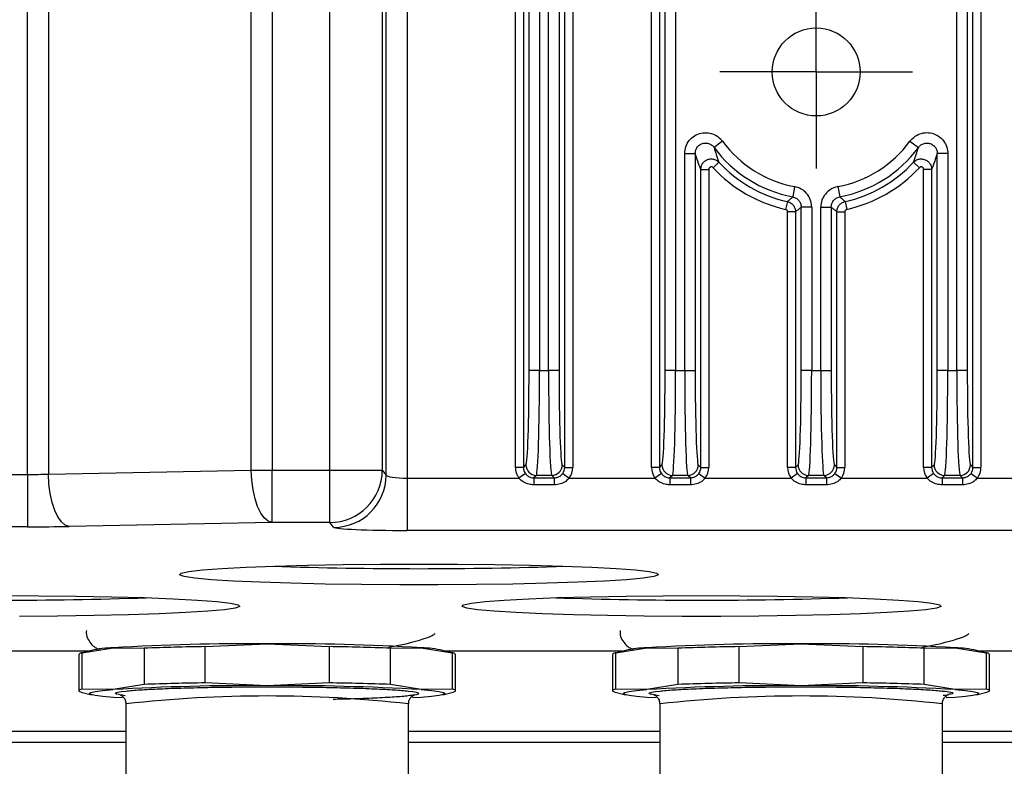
# Model space of a CAD drawing. Header units: millimetres. Extents: x 0 to 210, y 0 to 148.
# Tile 30 of 52: x 121 to 129, y 43 to 49. Entities that reach past the tile are written whole.
import ezdxf

# ---------------------------------------------------------------- set-up
doc = ezdxf.new("R2010")
doc.units = ezdxf.units.MM
doc.header["$LTSCALE"] = 0.5
doc.layers.add('FORMAT', color=7, linetype='Continuous')
doc.styles.add('SLDTEXTSTYLE0', font='TXT', dxfattribs={"width": 0.605})
doc.dimstyles.new('SLDDIMSTYLE3', dxfattribs={"dimtxt": 1.284159, "dimasz": 1.651, "dimexe": 0, "dimexo": 0.0625, "dimgap": 0.32104, "dimtad": 1, "dimdec": 1, "dimlfac": 6, "dimrnd": 1e-09, "dimzin": 12, "dimdsep": 46, "dimtxsty": 'SLDTEXTSTYLE0', "dimsah": 1, "dimcen": 0.09, "dimadec": 0, "dimazin": 3, "dimtfac": 1, "dimtdec": 1, "dimtofl": 0, "dimtmove": 0, "dimatfit": 3, "dimfxl": 0, "dimfrac": 2, "dimtolj": 1, "dimtzin": 12, "dimarcsym": 0})

# ---------------------------------------------------------------- blocks, each defined once
blk = doc.blocks.new('_D_17')
at = {"layer": 'FORMAT'}
for p, q in [((109.4117, 47.0375), (109.4117, 35.5797)), ((131.5932, 46.6416), (131.5932, 35.5797)), ((118.7876, 38.3459), (118.3466, 38.3459)), ((118.3466, 38.3459), (118.3466, 36.3737)), ((122.2174, 38.3459), (122.6584, 38.3459)), ((122.6584, 38.3459), (122.6584, 36.3737)), ((118.3466, 36.3737), (118.7876, 36.3737)), ((122.6584, 36.3737), (122.2174, 36.3737)), ((109.4117, 36.0797), (131.5932, 36.0797))]:
    blk.add_line(p, q, dxfattribs=at)
for points in [[(109.4117, 36.0797), (111.0627, 35.8257), (111.0627, 36.3337)], [(131.5932, 36.0797), (129.9422, 36.3337), (129.9422, 35.8257)]]:
    blk.add_solid(points, dxfattribs=at)
at = {"layer": 'FORMAT', "char_height": 1.32292, "attachment_point": 1, "style": 'SLDTEXTSTYLE0'}
for s, insert in [('133,1', (118.2976, 40.3452)), ('5,24', (118.7876, 38.0791))]:
    blk.add_mtext(s, dxfattribs=dict(at, insert=insert))
blk = doc.blocks.new('SW_CENTERMARKSYMBOL_2')
at = {"layer": 'FORMAT', "color": 0}
for p, q in [((0, 0.4167), (0, 0.7667)), ((0, 0), (0, 0.4167)), ((-0.4167, 0), (-0.7667, 0)), ((0, 0), (-0.4167, 0)), ((0, 0), (0, -0.4167)), ((0, 0), (0.4167, 0)), ((0.4167, 0), (0.7667, 0)), ((0, -0.4167), (0, -0.7667))]:
    blk.add_line(p, q, dxfattribs=at)

msp = doc.modelspace()

# ---------------------------------------------------------------- linework, layer by layer
at = {"color": 7, "linetype": 'Continuous', "lineweight": 25}
for p, q in [((124.959081, 52.374307), (124.959081, 46.127207)), ((125.03136, 46.127207), (125.03136, 52.374307)), ((126.042414, 52.374307), (126.042414, 46.127207)), ((128.28136, 46.127207), (128.28136, 52.374307)), ((124.875798, 46.127207), (124.875798, 52.03371)), ((125.114642, 52.03371), (125.114642, 46.127207)), ((125.959131, 46.127207), (125.959131, 52.03371)), ((128.364642, 52.03371), (128.364642, 46.127207)), ((124.767232, 45.357836), (124.767232, 51.760936)), ((124.830694, 51.760936), (124.830694, 45.357836)), ((125.159747, 45.357836), (125.159747, 51.760936)), ((125.223208, 51.760936), (125.223208, 45.357836)), ((125.850566, 45.357836), (125.850566, 51.760936)), ((125.914027, 51.760936), (125.914027, 45.357836)), ((128.409747, 45.357836), (128.409747, 51.760936)), ((128.473208, 51.760936), (128.473208, 45.357836)), ((120.883995, 45.30152), (120.883995, 51.69495)), ((121.049363, 51.69495), (121.049363, 45.304509)), ((122.664143, 45.334994), (122.664143, 51.69495)), ((122.829511, 51.69495), (122.829511, 45.334994)), ((123.290863, 45.334994), (123.290863, 51.69495)), ((123.707276, 51.69495), (123.707276, 45.334994)), ((123.737669, 45.296993), (123.737669, 51.69495)), ((123.904234, 51.69495), (123.904234, 45.272413)), ((126.415291, 47.952448), (126.348275, 47.903003)), ((127.908482, 47.952448), (127.975499, 47.903003)), ((126.114693, 46.127207), (126.114693, 47.853559)), ((126.114693, 47.853559), (126.197976, 47.853559)), ((126.197976, 47.853559), (126.197976, 46.127207)), ((128.209081, 47.853559), (128.125798, 47.853559)), ((128.125798, 46.127207), (128.125798, 47.853559)), ((128.209081, 47.853559), (128.209081, 46.127207)), ((126.38743, 47.785118), (126.340897, 47.741967)), ((127.936344, 47.785118), (127.982877, 47.741967)), ((126.24308, 45.357836), (126.24308, 47.72849)), ((126.24308, 47.72849), (126.306541, 47.72849)), ((126.306541, 47.72849), (126.306541, 45.357836)), ((128.080694, 47.72849), (128.017232, 47.72849)), ((128.017232, 45.357836), (128.017232, 47.72849)), ((128.080694, 47.72849), (128.080694, 45.357836)), ((126.990034, 47.591531), (126.974608, 47.50969)), ((127.333739, 47.591531), (127.349165, 47.50969)), ((126.93219, 47.472369), (126.918388, 47.410427)), ((127.125747, 47.427848), (127.042465, 47.427848)), ((127.042465, 46.127207), (127.042465, 47.427848)), ((127.125747, 47.427848), (127.125747, 46.127207)), ((127.198026, 46.127207), (127.198026, 47.427848)), ((127.198026, 47.427848), (127.281309, 47.427848)), ((127.281309, 47.427848), (127.281309, 46.127207)), ((127.391584, 47.472369), (127.405385, 47.410427)), ((126.99736, 47.39108), (126.933899, 47.39108)), ((126.933899, 45.357836), (126.933899, 47.39108)), ((126.99736, 47.39108), (126.99736, 45.357836)), ((127.326413, 45.357836), (127.326413, 47.39108)), ((127.326413, 47.39108), (127.389875, 47.39108)), ((127.389875, 47.39108), (127.389875, 45.357836)), ((124.959081, 46.127207), (124.875798, 46.127207)), ((124.959081, 46.127207), (125.03136, 46.127207)), ((125.114642, 46.127207), (125.03136, 46.127207)), ((126.042414, 46.127207), (125.959131, 46.127207)), ((126.042414, 46.127207), (126.114693, 46.127207)), ((126.114693, 46.127207), (126.197976, 46.127207)), ((127.125747, 46.127207), (127.042465, 46.127207)), ((127.125747, 46.127207), (127.198026, 46.127207)), ((127.198026, 46.127207), (127.281309, 46.127207)), ((128.209081, 46.127207), (128.125798, 46.127207)), ((128.209081, 46.127207), (128.28136, 46.127207)), ((128.364642, 46.127207), (128.28136, 46.127207)), ((121.049363, 45.304509), (122.664143, 45.334994)), ((122.664143, 45.334994), (122.829511, 45.334994)), ((122.829511, 45.334994), (123.290863, 45.334994)), ((122.829511, 44.918724), (122.829511, 45.334994)), ((123.290863, 44.918724), (123.290863, 45.334994)), ((123.290863, 45.334994), (123.707276, 45.334994)), ((123.707276, 45.334994), (123.737669, 45.296993)), ((124.830694, 45.357836), (124.767232, 45.357836)), ((124.846219, 45.309325), (124.794641, 45.272413)), ((124.830694, 45.357836), (124.850521, 45.377664)), ((125.139919, 45.377664), (125.159747, 45.357836)), ((125.144222, 45.309325), (125.195799, 45.272413)), ((125.159747, 45.357836), (125.223208, 45.357836)), ((125.914027, 45.357836), (125.850566, 45.357836)), ((125.929552, 45.309325), (125.877974, 45.272413)), ((125.914027, 45.357836), (125.933855, 45.377664)), ((126.223252, 45.377664), (126.24308, 45.357836)), ((126.227555, 45.309325), (126.279132, 45.272413)), ((126.24308, 45.357836), (126.306541, 45.357836)), ((126.99736, 45.357836), (126.933899, 45.357836)), ((127.012885, 45.309325), (126.961308, 45.272413)), ((126.99736, 45.357836), (127.017188, 45.377664)), ((127.306585, 45.377664), (127.326413, 45.357836)), ((127.310888, 45.309325), (127.362466, 45.272413)), ((127.326413, 45.357836), (127.389875, 45.357836)), ((128.080694, 45.357836), (128.017232, 45.357836)), ((128.096219, 45.309325), (128.044641, 45.272413)), ((128.080694, 45.357836), (128.100521, 45.377664)), ((128.389919, 45.377664), (128.409747, 45.357836)), ((128.394222, 45.309325), (128.445799, 45.272413)), ((128.409747, 45.357836), (128.473208, 45.357836)), ((120.056445, 45.30152), (120.883995, 45.30152)), ((120.883995, 45.30152), (120.883995, 44.88525)), ((123.904234, 45.272413), (123.904234, 44.856143)), ((123.904234, 45.272413), (124.794641, 45.272413)), ((124.933804, 45.294381), (124.913838, 45.274415)), ((124.913838, 45.274415), (125.076602, 45.274415)), ((124.913838, 45.274415), (124.913838, 45.219082)), ((125.056636, 45.294381), (124.933804, 45.294381)), ((125.076602, 45.274415), (125.056636, 45.294381)), ((125.076602, 45.274415), (125.076602, 45.219082)), ((125.195799, 45.272413), (125.877974, 45.272413)), ((126.017137, 45.294381), (125.997171, 45.274415)), ((125.997171, 45.274415), (126.159935, 45.274415)), ((125.997171, 45.274415), (125.997171, 45.219082)), ((126.139969, 45.294381), (126.017137, 45.294381)), ((126.159935, 45.274415), (126.139969, 45.294381)), ((126.159935, 45.274415), (126.159935, 45.219082)), ((126.279132, 45.272413), (126.961308, 45.272413)), ((127.100471, 45.294381), (127.080505, 45.274415)), ((127.080505, 45.274415), (127.243269, 45.274415)), ((127.080505, 45.274415), (127.080505, 45.219082)), ((127.223303, 45.294381), (127.100471, 45.294381)), ((127.243269, 45.274415), (127.223303, 45.294381)), ((127.243269, 45.274415), (127.243269, 45.219082)), ((127.362466, 45.272413), (128.044641, 45.272413)), ((128.183804, 45.294381), (128.163838, 45.274415)), ((128.163838, 45.274415), (128.326602, 45.274415)), ((128.163838, 45.274415), (128.163838, 45.219082)), ((128.306636, 45.294381), (128.183804, 45.294381)), ((128.326602, 45.274415), (128.306636, 45.294381)), ((128.326602, 45.274415), (128.326602, 45.219082)), ((128.445799, 45.272413), (129.148532, 45.272413)), ((125.076602, 45.219082), (124.913838, 45.219082)), ((126.159935, 45.219082), (125.997171, 45.219082)), ((127.243269, 45.219082), (127.080505, 45.219082)), ((128.326602, 45.219082), (128.163838, 45.219082)), ((122.829511, 44.918724), (121.214731, 44.888238)), ((123.290863, 44.918724), (122.829511, 44.918724)), ((123.321256, 44.880723), (123.290863, 44.918724)), ((120.883995, 44.88525), (120.056445, 44.88525)), ((129.152705, 44.856143), (123.904234, 44.856143)), ((121.39332, 43.902165), (121.311101, 43.880449)), ((121.317681, 43.882062), (121.564184, 43.922993)), ((121.564184, 43.922993), (121.810687, 43.919309)), ((121.810687, 43.919309), (121.810687, 43.630908)), ((122.298047, 43.931582), (122.791053, 43.95389)), ((122.298047, 43.643182), (122.298047, 43.931582)), ((122.791053, 43.95389), (123.28406, 43.931582)), ((123.28406, 43.931582), (123.28406, 43.643182)), ((123.756716, 43.92798), (123.906743, 43.957322)), ((123.771419, 43.919309), (124.017923, 43.922993)), ((123.771419, 43.630908), (123.771419, 43.919309)), ((124.017923, 43.922993), (124.264426, 43.882062)), ((124.271006, 43.880449), (124.188787, 43.902165)), ((125.64332, 43.902165), (125.561101, 43.880449)), ((125.567681, 43.882062), (125.814184, 43.922993)), ((125.814184, 43.922993), (126.060687, 43.919309)), ((126.060687, 43.919309), (126.060687, 43.630908)), ((126.548047, 43.931582), (127.041053, 43.95389)), ((126.548047, 43.643182), (126.548047, 43.931582)), ((127.041053, 43.95389), (127.53406, 43.931582)), ((127.53406, 43.931582), (127.53406, 43.643182)), ((128.006716, 43.92798), (128.156743, 43.957322)), ((128.021419, 43.919309), (128.267923, 43.922993)), ((128.021419, 43.630908), (128.021419, 43.919309)), ((128.267923, 43.922993), (128.514426, 43.882062)), ((128.521006, 43.880449), (128.438787, 43.902165)), ((121.365467, 43.894809), (120.019821, 43.894809)), ((121.291053, 43.869788), (121.291053, 43.581388)), ((121.317681, 43.593661), (121.317681, 43.882062)), ((125.615467, 43.894809), (124.21664, 43.894809)), ((124.264426, 43.882062), (124.264426, 43.593661)), ((124.291053, 43.581388), (124.291053, 43.869788)), ((125.541053, 43.869788), (125.541053, 43.581388)), ((125.567681, 43.593661), (125.567681, 43.882062)), ((128.777712, 43.894809), (128.46664, 43.894809)), ((128.514426, 43.882062), (128.514426, 43.593661)), ((128.541053, 43.581388), (128.541053, 43.869788)), ((121.564184, 43.589977), (121.317681, 43.593661)), ((121.810687, 43.630908), (121.564184, 43.589977)), ((122.791053, 43.620874), (122.298047, 43.643182)), ((123.28406, 43.643182), (122.791053, 43.620874)), ((124.017923, 43.589977), (123.771419, 43.630908)), ((124.264426, 43.593661), (124.017923, 43.589977)), ((125.814184, 43.589977), (125.567681, 43.593661)), ((126.060687, 43.630908), (125.814184, 43.589977)), ((127.041053, 43.620874), (126.548047, 43.643182)), ((127.53406, 43.643182), (127.041053, 43.620874)), ((128.267923, 43.589977), (128.021419, 43.630908)), ((128.514426, 43.593661), (128.267923, 43.589977)), ((121.311101, 43.570726), (121.39332, 43.549011)), ((121.638251, 43.523164), (121.564184, 43.528183)), ((124.017923, 43.528183), (123.946591, 43.523331)), ((124.188787, 43.549011), (124.271006, 43.570726)), ((125.561101, 43.570726), (125.64332, 43.549011)), ((125.888251, 43.523164), (125.814184, 43.528183)), ((128.267923, 43.528183), (128.196591, 43.523331)), ((128.438787, 43.549011), (128.521006, 43.570726)), ((121.666053, 43.475826), (121.666053, 42.260317)), ((123.916053, 42.260317), (123.916053, 43.475826)), ((125.916053, 43.475826), (125.916053, 42.260317)), ((128.166053, 42.260317), (128.166053, 43.475826)), ((121.666053, 43.256289), (119.666053, 43.256289)), ((125.916053, 43.256289), (123.916053, 43.256289)), ((132.206887, 43.256289), (128.166053, 43.256289)), ((119.666053, 43.172862), (121.666053, 43.172862)), ((123.916053, 43.172862), (125.916053, 43.172862)), ((128.166053, 43.172862), (132.206887, 43.172862))]:
    msp.add_line(p, q, dxfattribs=at)
at = {"color": 7, "linetype": 'Continuous', "lineweight": 25, "flags": 128}
for points in [[(122.829511, 44.918724), (122.798036, 44.929493), (122.767711, 44.955063), (122.739641, 44.994501), (122.714851, 45.046367), (122.694246, 45.108769), (122.678579, 45.179428), (122.668421, 45.255765), (122.664143, 45.334994)], [(121.214731, 44.888238), (121.183257, 44.899008), (121.152931, 44.924578), (121.124861, 44.964016), (121.100071, 45.015882), (121.079467, 45.078284), (121.063799, 45.148942), (121.053641, 45.22528), (121.049363, 45.304509)], [(123.999387, 44.588943), (124.305505, 44.587865), (124.603695, 44.584659), (124.886233, 44.579408), (125.145803, 44.572249), (125.375681, 44.563365), (125.569914, 44.552989), (125.723471, 44.541387), (125.832375, 44.528862), (125.893806, 44.515736), (125.906172, 44.502351), (125.869154, 44.489053), (125.783709, 44.476185), (125.652052, 44.464083), (125.477591, 44.453058), (125.264846, 44.443396), (125.019326, 44.435349), (124.74739, 44.429123), (124.456081, 44.424881), (124.152944, 44.422732), (123.84583, 44.422732), (123.542693, 44.424881), (123.251384, 44.429123), (122.979448, 44.435349), (122.733928, 44.443396), (122.521182, 44.453058), (122.346722, 44.464083), (122.215064, 44.476185), (122.12962, 44.489053), (122.092601, 44.502351), (122.104967, 44.515736), (122.166398, 44.528862), (122.275302, 44.541387), (122.428859, 44.552989), (122.623092, 44.563365), (122.85297, 44.572249), (123.11254, 44.579408), (123.395079, 44.584659), (123.693269, 44.587865), (123.999387, 44.588943)], [(120.666053, 44.338132), (120.972172, 44.337054), (121.270362, 44.333848), (121.5529, 44.328597), (121.81247, 44.321437), (122.042348, 44.312554), (122.236581, 44.302177), (122.390138, 44.290576), (122.499042, 44.27805), (122.560473, 44.264925), (122.572839, 44.25154), (122.535821, 44.238241), (122.450376, 44.225374), (122.318719, 44.213271), (122.144258, 44.202246), (121.931513, 44.192585), (121.685992, 44.184537), (121.414056, 44.178312), (121.122747, 44.17407), (120.81961, 44.171921)], [(126.249387, 44.338132), (126.555505, 44.337054), (126.853695, 44.333848), (127.136233, 44.328597), (127.395803, 44.321437), (127.625681, 44.312554), (127.819914, 44.302177), (127.973471, 44.290576), (128.082375, 44.27805), (128.143806, 44.264925), (128.156172, 44.25154), (128.119154, 44.238241), (128.033709, 44.225374), (127.902052, 44.213271), (127.727591, 44.202246), (127.514846, 44.192585), (127.269326, 44.184537), (126.99739, 44.178312), (126.706081, 44.17407), (126.402944, 44.171921), (126.09583, 44.171921), (125.792693, 44.17407), (125.501384, 44.178312), (125.229448, 44.184537), (124.983928, 44.192585), (124.771182, 44.202246), (124.596722, 44.213271), (124.465064, 44.225374), (124.37962, 44.238241), (124.342601, 44.25154), (124.354967, 44.264925), (124.416398, 44.27805), (124.525302, 44.290576), (124.678859, 44.302177), (124.873092, 44.312554), (125.10297, 44.321437), (125.36254, 44.328597), (125.645079, 44.333848), (125.943269, 44.337054), (126.249387, 44.338132)], [(121.317681, 43.593661), (121.306051, 43.590617), (121.297725, 43.587552), (121.292722, 43.584473), (121.291053, 43.581388), (121.292722, 43.578302), (121.297725, 43.575224), (121.306051, 43.572159), (121.311101, 43.570726)], [(121.564184, 43.528183), (121.482224, 43.535432), (121.422659, 43.543086), (121.386507, 43.551014), (121.374387, 43.55908), (121.386507, 43.567146), (121.422659, 43.575073), (121.482224, 43.582728), (121.564184, 43.589977)], [(124.017923, 43.589977), (124.099883, 43.582728), (124.159448, 43.575073), (124.1956, 43.567146), (124.20772, 43.55908), (124.1956, 43.551014), (124.159448, 43.543086), (124.099883, 43.535432), (124.017923, 43.528183)], [(124.271006, 43.570726), (124.276056, 43.572159), (124.284382, 43.575224), (124.289385, 43.578302), (124.291053, 43.581388), (124.289385, 43.584473), (124.284382, 43.587552), (124.276056, 43.590617), (124.264426, 43.593661)], [(125.567681, 43.593661), (125.556051, 43.590617), (125.547725, 43.587552), (125.542722, 43.584473), (125.541053, 43.581388), (125.542722, 43.578302), (125.547725, 43.575224), (125.556051, 43.572159), (125.561101, 43.570726)], [(125.814184, 43.528183), (125.732224, 43.535432), (125.672659, 43.543086), (125.636507, 43.551014), (125.624387, 43.55908), (125.636507, 43.567146), (125.672659, 43.575073), (125.732224, 43.582728), (125.814184, 43.589977)], [(128.267923, 43.589977), (128.349883, 43.582728), (128.409448, 43.575073), (128.4456, 43.567146), (128.45772, 43.55908), (128.4456, 43.551014), (128.409448, 43.543086), (128.349883, 43.535432), (128.267923, 43.528183)], [(128.521006, 43.570726), (128.526056, 43.572159), (128.534382, 43.575224), (128.539385, 43.578302), (128.541053, 43.581388), (128.539385, 43.584473), (128.534382, 43.587552), (128.526056, 43.590617), (128.514426, 43.593661)]]:
    msp.add_lwpolyline(points, dxfattribs=at)
at = {"color": 7, "linetype": 'Continuous', "lineweight": 25}
msp.add_circle((127.161887, 48.503283), 0.35, dxfattribs=at)
for centre, radius, start, end in [((127.161887, 48.503283), 1.011089, 216.4197561, 259.3257647), ((127.161887, 48.503283), 0.927806, 216.4197561, 259.3257647), ((127.161887, 48.503283), 0.927806, 280.6742353, 323.5802439), ((127.161887, 48.503283), 1.011089, 280.6742353, 323.5802439), ((127.161887, 48.503283), 1.119655, 222.8401893, 257.4391442), ((127.161887, 48.503283), 1.056193, 222.8401893, 257.4391442), ((127.161887, 48.503283), 1.056193, 282.5608558, 317.1598107), ((127.161887, 48.503283), 1.119655, 282.5608558, 317.1598107), ((123.290191, 45.335808), 0.417085, 270.0922692, 359.8880856), ((124.933923, 45.377783), 0.083402, 180.0816919, 269.9183081), ((125.056517, 45.377783), 0.083402, 270.0816919, 359.9183081), ((126.017256, 45.377783), 0.083402, 180.0816919, 269.9183081), ((126.139851, 45.377783), 0.083402, 270.0816919, 359.9183081), ((127.10059, 45.377783), 0.083402, 180.0816919, 269.9183081), ((127.223184, 45.377783), 0.083402, 270.0816919, 359.9183081), ((128.183923, 45.377783), 0.083402, 180.0816919, 269.9183081), ((128.306517, 45.377783), 0.083402, 270.0816919, 359.9183081), ((123.320585, 45.297808), 0.417085, 270.0922692, 359.8880856), ((123.999387, 78.849827), 34.297933, 268.0547934, 271.9452066), ((120.666053, 78.599015), 34.297933, 268.0547934, 271.9452066), ((126.249387, 78.599015), 34.297933, 268.0547934, 271.9452066), ((121.615881, 42.787632), 1.136537, 92.6070939, 101.2928574), ((122.657651, 24.877184), 19.077172, 89.5993403, 93.2858852), ((122.609999, 21.862242), 22.071545, 90.8098285, 92.0753971), ((122.924456, 24.877184), 19.077172, 86.7141148, 90.4006597), ((122.972107, 21.862242), 22.071545, 87.9246029, 89.1901715), ((123.966225, 42.787632), 1.136537, 78.7071426, 87.3929061), ((125.865881, 42.787632), 1.136537, 92.6070939, 101.2928574), ((126.907651, 24.877184), 19.077172, 89.5993403, 93.2858852), ((126.859999, 21.862242), 22.071545, 90.8098285, 92.0753971), ((127.174456, 24.877184), 19.077172, 86.7141148, 90.4006597), ((127.222107, 21.862242), 22.071545, 87.9246029, 89.1901715), ((128.216225, 42.787632), 1.136537, 78.7071426, 87.3929061), ((121.317653, 43.847101), 0.034961, 89.9548833, 139.5384313), ((124.264454, 43.847101), 0.034961, 40.4615687, 90.0451167), ((125.567653, 43.847101), 0.034961, 89.9548833, 139.5384313), ((128.514454, 43.847101), 0.034961, 40.4615687, 90.0451167), ((122.657651, 24.544168), 19.077172, 89.5993403, 93.2858852), ((122.609999, 21.573842), 22.071545, 90.8098285, 92.0753971), ((122.924456, 24.544168), 19.077172, 86.7141148, 90.4006597), ((122.972107, 21.573842), 22.071545, 87.9246029, 89.1901715), ((126.907651, 24.544168), 19.077172, 89.5993403, 93.2858852), ((126.859999, 21.573842), 22.071545, 90.8098285, 92.0753971), ((127.174456, 24.544168), 19.077172, 86.7141148, 90.4006597), ((127.222107, 21.573842), 22.071545, 87.9246029, 89.1901715)]:
    msp.add_arc(centre, radius, start, end, dxfattribs=at)
at = {"color": 8, "linetype": 'Continuous', "lineweight": 25}
for centre in [(122.791333, 33.491189), (127.041333, 33.491189)]:
    msp.add_arc(centre, 10.047847, 83.5730476, 96.4301633, dxfattribs=at)
at = {"color": 7, "linetype": 'Continuous', "lineweight": 25}
for centre, major_axis, ratio, start_param, end_param in [((124.849607, 46.127207), (0, 0.75), 0.03492077, 3.17649924, 4.71238898), ((124.93289, 46.127207), (0, 0.833333), 0.03142869, 3.17649924, 4.71238898), ((125.05755, 46.127207), (0, 0.833333), 0.03142869, 1.57079633, 3.10668607), ((125.140833, 46.127207), (0, 0.75), 0.03492077, 1.57079633, 3.10668607), ((125.932941, 46.127207), (0, 0.75), 0.03492077, 3.17649924, 4.71238898), ((126.016223, 46.127207), (0, 0.833333), 0.03142869, 3.17649924, 4.71238898), ((126.140884, 46.127207), (0, 0.833333), 0.03142869, 1.57079633, 3.10668607), ((126.224166, 46.127207), (0, 0.75), 0.03492077, 1.57079633, 3.10668607), ((127.016274, 46.127207), (0, 0.75), 0.03492077, 3.17649924, 4.71238898), ((127.099557, 46.127207), (0, 0.833333), 0.03142869, 3.17649924, 4.71238898), ((127.224217, 46.127207), (0, 0.833333), 0.03142869, 1.57079633, 3.10668607), ((127.307499, 46.127207), (0, 0.75), 0.03492077, 1.57079633, 3.10668607), ((128.099607, 46.127207), (0, 0.75), 0.03492077, 3.17649924, 4.71238898), ((128.18289, 46.127207), (0, 0.833333), 0.03142869, 3.17649924, 4.71238898), ((128.30755, 46.127207), (0, 0.833333), 0.03142869, 1.57079633, 3.10668607), ((128.390833, 46.127207), (0, 0.75), 0.03492077, 1.57079633, 3.10668607), ((124.914155, 45.358015), (0.103953, 0.103953), 0.99878277, 2.35680348, 2.97754598), ((124.914155, 45.358015), (0.059107, 0.059107), 0.99693451, 2.35680348, 2.97754598), ((125.076285, 45.358015), (0.059107, -0.059107), 0.99693451, 0.16404667, 0.78478918), ((125.076285, 45.358015), (-0.103953, 0.103953), 0.99878277, 3.30563933, 3.92638183), ((125.997488, 45.358015), (0.103953, 0.103953), 0.99878277, 2.35680348, 2.97754598), ((125.997488, 45.358015), (0.059107, 0.059107), 0.99693451, 2.35680348, 2.97754598), ((126.159619, 45.358015), (0.059107, -0.059107), 0.99693451, 0.16404667, 0.78478918), ((126.159619, 45.358015), (-0.103953, 0.103953), 0.99878277, 3.30563933, 3.92638183), ((127.080822, 45.358015), (0.103953, 0.103953), 0.99878277, 2.35680348, 2.97754598), ((127.080822, 45.358015), (0.059107, 0.059107), 0.99693451, 2.35680348, 2.97754598), ((127.242952, 45.358015), (0.059107, -0.059107), 0.99693451, 0.16404667, 0.78478918), ((127.242952, 45.358015), (-0.103953, 0.103953), 0.99878277, 3.30563933, 3.92638183), ((128.164155, 45.358015), (0.103953, 0.103953), 0.99878277, 2.35680348, 2.97754598), ((128.164155, 45.358015), (0.059107, 0.059107), 0.99693451, 2.35680348, 2.97754598), ((128.326285, 45.358015), (0.059107, -0.059107), 0.99693451, 0.16404667, 0.78478918), ((128.326285, 45.358015), (-0.103953, 0.103953), 0.99878277, 3.30563933, 3.92638183), ((120.883995, 45.337904), (0.416667, 0), 0.08732189, 4.71238898, 5.1205074), ((123.904234, 45.297882), (0.166667, 0), 0.1528133, 3.17649924, 4.71238898), ((120.883995, 44.921634), (0.833333, 0), 0.04366094, 4.71238898, 5.1205074), ((123.904234, 44.881612), (0.583333, 0), 0.04366094, 3.17649924, 4.71238898)]:
    msp.add_ellipse(centre, major_axis=major_axis, ratio=ratio, start_param=start_param, end_param=end_param, dxfattribs=at)
for points, knots in [([(126.114693, 47.853559), (126.11654, 47.872427), (126.120235, 47.910166), (126.149106, 47.960339), (126.191582, 47.998284), (126.244365, 48.019738), (126.301087, 48.022517), (126.355408, 48.006301), (126.393364, 47.979591), (126.410194, 47.958757), (126.415291, 47.952448)], [0, 0, 0, 0, 0.13538278, 0.27078852, 0.40560974, 0.53967332, 0.6733474, 0.80716694, 0.94160033, 1, 1, 1, 1]), ([(127.908482, 47.952448), (127.921171, 47.966534), (127.94655, 47.994709), (127.99957, 48.017942), (128.056277, 48.023258), (128.111488, 48.009185), (128.158781, 47.977746), (128.192865, 47.932446), (128.207551, 47.888418), (128.208725, 47.861662), (128.209081, 47.853559)], [0, 0, 0, 0, 0.1353836, 0.27079022, 0.40561059, 0.53967244, 0.67334606, 0.80716695, 0.94160188, 1, 1, 1, 1]), ([(126.197976, 47.853559), (126.19886, 47.863084), (126.200625, 47.882081), (126.214952, 47.907419), (126.236164, 47.926569), (126.262601, 47.937347), (126.291043, 47.938633), (126.318278, 47.930301), (126.337275, 47.916735), (126.345713, 47.906201), (126.348275, 47.903003)], [0, 0, 0, 0, 0.13637112, 0.27198023, 0.40625236, 0.53939197, 0.6723068, 0.8059901, 0.94109491, 1, 1, 1, 1]), ([(126.348275, 47.903003), (126.354283, 47.883651), (126.367267, 47.841836), (126.380384, 47.804939), (126.38743, 47.785118)], [0, 0, 0, 0, 0.462818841, 1, 1, 1, 1]), ([(127.936344, 47.785118), (127.943401, 47.80497), (127.956518, 47.841869), (127.969501, 47.883685), (127.975499, 47.903003)], [0, 0, 0, 0, 0.53802869, 1, 1, 1, 1]), ([(127.975499, 47.903003), (127.981866, 47.910143), (127.994564, 47.924382), (128.021136, 47.936266), (128.049575, 47.939082), (128.077247, 47.932059), (128.100897, 47.916207), (128.117866, 47.893334), (128.125099, 47.871139), (128.125635, 47.857653), (128.125798, 47.853559)], [0, 0, 0, 0, 0.13637539, 0.27198538, 0.4062551, 0.53939257, 0.6723083, 0.80599393, 0.94109838, 1, 1, 1, 1]), ([(126.24308, 47.72849), (126.234999, 47.749452), (126.219955, 47.788477), (126.20493, 47.832967), (126.197976, 47.853559)], [0, 0, 0, 0, 0.53714882, 1, 1, 1, 1]), ([(128.125798, 47.853559), (128.118856, 47.833004), (128.103831, 47.788512), (128.088787, 47.749486), (128.080694, 47.72849)], [0, 0, 0, 0, 0.46200365, 1, 1, 1, 1]), ([(126.24308, 47.72849), (126.244205, 47.738732), (126.246354, 47.758289), (126.261997, 47.7834), (126.283631, 47.801585), (126.310322, 47.811637), (126.33871, 47.812219), (126.36625, 47.803788), (126.380374, 47.791338), (126.38743, 47.785118)], [0, 0, 0, 0, 0.15443361, 0.2948779, 0.4353089, 0.57603587, 0.71724077, 0.85872899, 1, 1, 1, 1]), ([(126.340897, 47.741967), (126.339213, 47.74346), (126.335845, 47.746447), (126.32928, 47.748483), (126.322515, 47.748361), (126.316159, 47.745968), (126.311014, 47.741624), (126.307303, 47.735617), (126.306803, 47.730941), (126.306541, 47.72849)], [0, 0, 0, 0, 0.14149996, 0.28301818, 0.42407945, 0.5645919, 0.70486942, 0.84532553, 1, 1, 1, 1]), ([(127.936344, 47.785118), (127.944133, 47.791863), (127.959006, 47.804742), (127.987551, 47.812519), (128.015779, 47.811143), (128.042185, 47.800364), (128.063397, 47.781489), (128.077858, 47.756581), (128.079749, 47.737849), (128.080694, 47.72849)], [0, 0, 0, 0, 0.15443361, 0.29487784, 0.43530888, 0.57603595, 0.71724087, 0.85872902, 1, 1, 1, 1]), ([(128.017232, 47.72849), (128.017013, 47.730729), (128.016574, 47.735209), (128.013145, 47.741167), (128.008101, 47.745677), (128.001813, 47.748244), (127.995087, 47.748557), (127.988282, 47.746676), (127.984736, 47.743586), (127.982877, 47.741967)], [0, 0, 0, 0, 0.14149992, 0.28301809, 0.42407943, 0.56459197, 0.70486949, 0.84532552, 1, 1, 1, 1]), ([(127.125747, 47.427848), (127.125725, 47.429799), (127.125493, 47.450382), (127.117272, 47.489715), (127.087927, 47.538234), (127.044236, 47.575698), (127.008101, 47.586254), (126.990034, 47.591531)], [0, 0, 0, 0, 0.02550302, 0.26906137, 0.512633, 0.75631918, 1, 1, 1, 1]), ([(127.333739, 47.591531), (127.331826, 47.591148), (127.311643, 47.587107), (127.274513, 47.571744), (127.232269, 47.53392), (127.203546, 47.484045), (127.199866, 47.446581), (127.198026, 47.427848)], [0, 0, 0, 0, 0.025503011, 0.269061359, 0.512632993, 0.756319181, 1, 1, 1, 1]), ([(126.93219, 47.472369), (126.939401, 47.478627), (126.953568, 47.490919), (126.96768, 47.503509), (126.974608, 47.50969)], [0, 0, 0, 0, 0.509053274, 1, 1, 1, 1]), ([(126.974608, 47.50969), (126.983659, 47.507059), (127.001756, 47.501798), (127.023463, 47.483074), (127.039252, 47.457944), (127.041359, 47.438205), (127.042465, 47.427848)], [0, 0, 0, 0, 0.243862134, 0.487567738, 0.73115011, 1, 1, 1, 1]), ([(127.281309, 47.427848), (127.282218, 47.43723), (127.284036, 47.455988), (127.298415, 47.480788), (127.320186, 47.500958), (127.339193, 47.506685), (127.349165, 47.50969)], [0, 0, 0, 0, 0.24386212, 0.48756774, 0.73115011, 1, 1, 1, 1]), ([(127.349165, 47.50969), (127.356094, 47.503509), (127.370206, 47.490919), (127.384372, 47.478627), (127.391584, 47.472369)], [0, 0, 0, 0, 0.490947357, 1, 1, 1, 1]), ([(126.93219, 47.472369), (126.941189, 47.469405), (126.959132, 47.463496), (126.980195, 47.443977), (126.994586, 47.419195), (126.996436, 47.400451), (126.99736, 47.39108)], [0, 0, 0, 0, 0.25113659, 0.5007027, 0.75037836, 1, 1, 1, 1]), ([(127.042465, 47.427848), (127.035083, 47.421755), (127.020049, 47.409344), (127.005014, 47.397241), (126.99736, 47.39108)], [0, 0, 0, 0, 0.4909475, 1, 1, 1, 1]), ([(127.326413, 47.39108), (127.31876, 47.397241), (127.303725, 47.409344), (127.28869, 47.421755), (127.281309, 47.427848)], [0, 0, 0, 0, 0.50905187, 1, 1, 1, 1]), ([(127.326413, 47.39108), (127.327349, 47.400509), (127.329215, 47.419307), (127.343686, 47.444111), (127.364745, 47.463547), (127.382638, 47.469429), (127.391584, 47.472369)], [0, 0, 0, 0, 0.25113659, 0.5007027, 0.75037836, 1, 1, 1, 1]), ([(126.933899, 47.39108), (126.93368, 47.393311), (126.933243, 47.397774), (126.929819, 47.403674), (126.924804, 47.408319), (126.920532, 47.409723), (126.918388, 47.410427)], [0, 0, 0, 0, 0.24964611, 0.49929741, 0.74883901, 1, 1, 1, 1]), ([(127.405385, 47.410427), (127.403255, 47.409728), (127.398994, 47.408331), (127.39398, 47.403706), (127.390537, 47.397801), (127.390096, 47.393325), (127.389875, 47.39108)], [0, 0, 0, 0, 0.24964611, 0.49929741, 0.74883901, 1, 1, 1, 1]), ([(124.846219, 45.309325), (124.852402, 45.302268), (124.864768, 45.288155), (124.889274, 45.276452), (124.906221, 45.275047), (124.913838, 45.274415)], [0, 0, 0, 0, 0.3551165, 0.71017227, 1, 1, 1, 1]), ([(125.076602, 45.274415), (125.085881, 45.275341), (125.104442, 45.277194), (125.128149, 45.290395), (125.139191, 45.3034), (125.144222, 45.309325)], [0, 0, 0, 0, 0.35241129, 0.70498752, 1, 1, 1, 1]), ([(125.929552, 45.309325), (125.935735, 45.302268), (125.948101, 45.288155), (125.972607, 45.276452), (125.989555, 45.275047), (125.997171, 45.274415)], [0, 0, 0, 0, 0.3551165, 0.71017227, 1, 1, 1, 1]), ([(126.159935, 45.274415), (126.169214, 45.275341), (126.187775, 45.277194), (126.211482, 45.290395), (126.222524, 45.3034), (126.227555, 45.309325)], [0, 0, 0, 0, 0.35241129, 0.70498752, 1, 1, 1, 1]), ([(127.012885, 45.309325), (127.019069, 45.302268), (127.031434, 45.288155), (127.05594, 45.276452), (127.072888, 45.275047), (127.080505, 45.274415)], [0, 0, 0, 0, 0.3551165, 0.71017227, 1, 1, 1, 1]), ([(127.243269, 45.274415), (127.252547, 45.275341), (127.271109, 45.277194), (127.294815, 45.290395), (127.305858, 45.3034), (127.310888, 45.309325)], [0, 0, 0, 0, 0.35241129, 0.70498752, 1, 1, 1, 1]), ([(128.096219, 45.309325), (128.102402, 45.302268), (128.114768, 45.288155), (128.139274, 45.276452), (128.156221, 45.275047), (128.163838, 45.274415)], [0, 0, 0, 0, 0.3551165, 0.71017227, 1, 1, 1, 1]), ([(128.326602, 45.274415), (128.335881, 45.275341), (128.354442, 45.277194), (128.378149, 45.290395), (128.389191, 45.3034), (128.394222, 45.309325)], [0, 0, 0, 0, 0.35241129, 0.70498752, 1, 1, 1, 1]), ([(124.913838, 45.219082), (124.900469, 45.22005), (124.871074, 45.222178), (124.828264, 45.239415), (124.805692, 45.261568), (124.794641, 45.272413)], [0, 0, 0, 0, 0.29864274, 0.65663881, 1, 1, 1, 1]), ([(125.195799, 45.272413), (125.186832, 45.26331), (125.166716, 45.242889), (125.124962, 45.223252), (125.092865, 45.220484), (125.076602, 45.219082)], [0, 0, 0, 0, 0.28409881, 0.63728233, 1, 1, 1, 1]), ([(125.997171, 45.219082), (125.983803, 45.22005), (125.954408, 45.222178), (125.911597, 45.239415), (125.889025, 45.261568), (125.877974, 45.272413)], [0, 0, 0, 0, 0.29864274, 0.65663881, 1, 1, 1, 1]), ([(126.279132, 45.272413), (126.270165, 45.26331), (126.25005, 45.242889), (126.208296, 45.223252), (126.176198, 45.220484), (126.159935, 45.219082)], [0, 0, 0, 0, 0.28409881, 0.63728233, 1, 1, 1, 1]), ([(127.080505, 45.219082), (127.067136, 45.22005), (127.037741, 45.222178), (126.99493, 45.239415), (126.972358, 45.261568), (126.961308, 45.272413)], [0, 0, 0, 0, 0.29864274, 0.65663881, 1, 1, 1, 1]), ([(127.362466, 45.272413), (127.353498, 45.26331), (127.333383, 45.242889), (127.291629, 45.223252), (127.259531, 45.220484), (127.243269, 45.219082)], [0, 0, 0, 0, 0.28409881, 0.63728233, 1, 1, 1, 1]), ([(128.163838, 45.219082), (128.150469, 45.22005), (128.121074, 45.222178), (128.078264, 45.239415), (128.055692, 45.261568), (128.044641, 45.272413)], [0, 0, 0, 0, 0.298642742, 0.656638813, 1, 1, 1, 1]), ([(128.445799, 45.272413), (128.436832, 45.26331), (128.416716, 45.242889), (128.374962, 45.223252), (128.342865, 45.220484), (128.326602, 45.219082)], [0, 0, 0, 0, 0.28409881, 0.63728233, 1, 1, 1, 1]), ([(121.351846, 44.059258), (121.351174, 44.052639), (121.348298, 44.024275), (121.374101, 43.966116), (121.414357, 43.923824), (121.450777, 43.913247), (121.461153, 43.910234)], [0, 0, 0, 0, 0.06783281, 0.290654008, 0.797900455, 1, 1, 1, 1]), ([(125.601846, 44.059258), (125.601174, 44.052639), (125.598298, 44.024275), (125.624101, 43.966116), (125.664357, 43.923824), (125.700777, 43.913247), (125.711153, 43.910234)], [0, 0, 0, 0, 0.06783281, 0.29065401, 0.79790046, 1, 1, 1, 1]), ([(123.906743, 43.957322), (123.995254, 43.980521), (124.088945, 44.005079), (124.125321, 44.033365), (124.127333, 44.034929)], [0, 0, 0, 0, 0.94470703, 1, 1, 1, 1]), ([(128.156743, 43.957322), (128.245254, 43.980521), (128.338945, 44.005079), (128.375321, 44.033365), (128.377333, 44.034929)], [0, 0, 0, 0, 0.94470703, 1, 1, 1, 1]), ([(121.639388, 43.544275), (121.634959, 43.544955), (121.62332, 43.546745), (121.617516, 43.548488), (121.621078, 43.547779), (121.637433, 43.539017), (121.654484, 43.519429), (121.665109, 43.498564), (121.66445, 43.484546), (121.664243, 43.480151)], [0, 0, 0, 0, 0.16122974, 0.42367273, 0.61780845, 0.75933725, 0.85526708, 0.9546285, 1, 1, 1, 1]), ([(123.917845, 43.474802), (123.91745, 43.480706), (123.916294, 43.49797), (123.929528, 43.523111), (123.949927, 43.542937), (123.963719, 43.548438), (123.962771, 43.547967), (123.951598, 43.544775), (123.928977, 43.542357), (123.923872, 43.541811)], [0, 0, 0, 0, 0.05011274, 0.14651395, 0.23792541, 0.37666009, 0.54839854, 0.89808551, 1, 1, 1, 1]), ([(125.893552, 43.543606), (125.887522, 43.544526), (125.874179, 43.546563), (125.867445, 43.548493), (125.87109, 43.547778), (125.887431, 43.539017), (125.904484, 43.519429), (125.915109, 43.498564), (125.91445, 43.484546), (125.914243, 43.480151)], [0, 0, 0, 0, 0.20504977, 0.4537819, 0.63777536, 0.77191024, 0.86282839, 0.95699885, 1, 1, 1, 1]), ([(128.167845, 43.474802), (128.16745, 43.480706), (128.166294, 43.49797), (128.179528, 43.523111), (128.199927, 43.542937), (128.213719, 43.548438), (128.212771, 43.547967), (128.201598, 43.544775), (128.178977, 43.542357), (128.173872, 43.541811)], [0, 0, 0, 0, 0.05011274, 0.14651395, 0.23792541, 0.37666009, 0.54839854, 0.89808551, 1, 1, 1, 1])]:
    msp.add_open_spline(points, degree=3, knots=knots, dxfattribs=at)
at = {"color": 8, "linetype": 'Continuous', "lineweight": 25}
for points, knots in [([(121.660491, 43.541295), (121.62388, 43.547184), (121.547329, 43.559498), (121.628823, 43.575927), (121.773333, 43.588179), (121.930596, 43.596616), (122.123829, 43.603461), (122.405256, 43.609828), (122.79105, 43.61306), (123.17686, 43.609828), (123.458261, 43.603462), (123.651576, 43.596615), (123.808531, 43.588183), (123.954487, 43.575909), (124.0286, 43.559078), (123.954408, 43.542258), (123.808687, 43.529963), (123.650967, 43.521596), (123.483997, 43.51538), (123.362963, 43.512864), (123.317016, 43.511908)], [0, 0, 0, 0, 0.07487402, 0.1565525, 0.20052146, 0.2454235, 0.29032554, 0.3342945, 0.41597298, 0.49765146, 0.54162042, 0.58652246, 0.6314245, 0.67539346, 0.75707194, 0.83875042, 0.88271937, 0.92762141, 0.97252346, 1, 1, 1, 1]), ([(125.910491, 43.541295), (125.87388, 43.547184), (125.797329, 43.559498), (125.878823, 43.575927), (126.023333, 43.588179), (126.180596, 43.596616), (126.373829, 43.603461), (126.655255, 43.609828), (127.041058, 43.61306), (127.426838, 43.609829), (127.708303, 43.603461), (127.901413, 43.596617), (128.059136, 43.588178), (128.201484, 43.575934), (128.279899, 43.562494), (128.226868, 43.553073), (128.210076, 43.55009)], [0, 0, 0, 0, 0.09419085, 0.196941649, 0.252254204, 0.308740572, 0.365226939, 0.420539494, 0.523290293, 0.626041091, 0.681353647, 0.737840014, 0.794326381, 0.849638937, 0.952389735, 1, 1, 1, 1])]:
    msp.add_open_spline(points, degree=3, knots=knots, dxfattribs=at)

# ---------------------------------------------------------------- block references
at = {"layer": 'FORMAT'}
msp.add_blockref('SW_CENTERMARKSYMBOL_2', (127.161887, 48.503283), dxfattribs=at)

# ---------------------------------------------------------------- dimensions: what is measured, and where the dimension line sits
dim = msp.add_linear_dim(base=(131.593246, 36.079748), p1=(109.411746, 47.037458), p2=(131.593246, 46.64162), dimstyle='SLDDIMSTYLE3', dxfattribs=at)
dim.commit()
dim.dimension.update_dxf_attribs({"geometry": '_D_17', "text_midpoint": (120.502496, 36.079748), "dimtype": 160})

doc.saveas('drawing.dxf')
